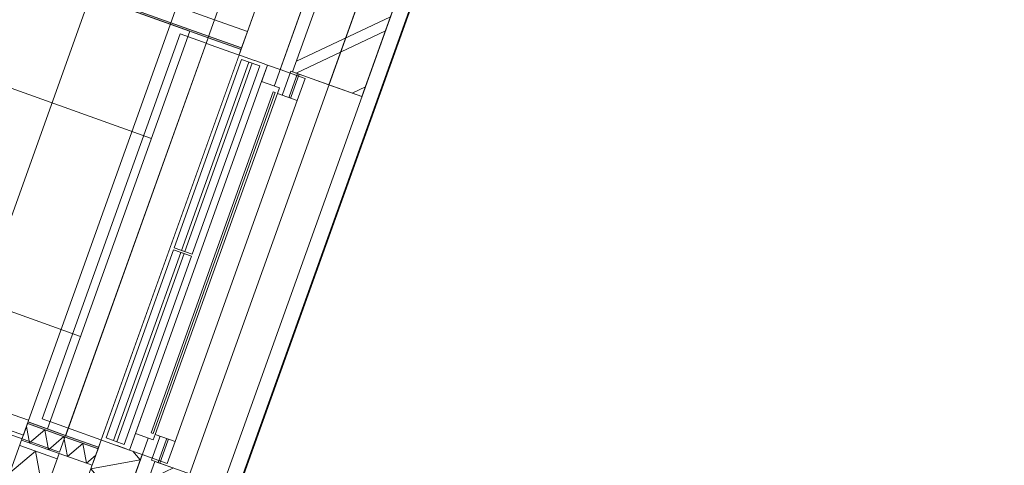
# Model space of a CAD drawing. Header units: metres. Extents: x 136314.7 to 136393.7, y 453293.7 to 453383.2.
# Tile 31 of 95: x 136373.1 to 136375.9, y 453304.6 to 453305.9. Entities that reach past the tile are written whole.
import ezdxf

# ---------------------------------------------------------------- set-up
doc = ezdxf.new("R2010")
doc.units = ezdxf.units.M
doc.set_wipeout_variables(frame=1)
doc.linetypes.add('Wipeout_Contour', pattern=[1000, 0, -1000])
for name, color, linetype in [('-DR-nw-vh-scheiding verhardingen', 1, 'Continuous'), ('kavelgrens', 211, 'Continuous'), ('SIT_Situatie plgr_4_23 Vloeren', 7, 'Continuous'), ('SIT_Situatie plgr_4_New_21 Buitenwanden', 7, 'Continuous'), ('SIT_Situatie plgr_4_New_21 Buitenwanden Afdek-arcering', 7, 'Continuous'), ('SIT_Situatie plgr_4_New_21 Buitenwanden Doorsnede-arcering', 7, 'Continuous'), ('SIT_Situatie plgr_4_New_21 Buitenwanden Laagscheidingslijnen', 7, 'Continuous'), ('SIT_Situatie plgr_4_New_21 Buitenwanden Ramen', 7, 'Continuous'), ('SIT_Situatie plgr_4_New_22 C Binnenwanden', 7, 'Continuous'), ('SIT_Situatie plgr_4_New_22 C Binnenwanden Afdek-arcering', 7, 'Continuous'), ('SIT_Situatie plgr_4_New_22 C Binnenwanden Laagscheidingslijnen', 7, 'Continuous'), ('SIT_Situatie plgr_4_New_23 Vloeren', 7, 'Continuous'), ('SIT_Situatie plgr_4_New_31 Buitenwandopeningen', 7, 'Continuous'), ('SIT_Situatie plgr_4_New_31 Vensterbank', 7, 'Continuous'), ('SIT_Situatie plgr_4_New_43 Vloerafwerking', 7, 'Continuous'), ('SIT_Situatie plgr_4_New_43 Vloerafwerking Afdek-arcering', 7, 'Continuous'), ('SIT_Situatie plgr_4_New_45 Plafondafwerking', 7, 'Continuous')]:
    doc.layers.add(name, color=color, linetype=linetype)
pattern_1 = [(205.3082214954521, (19084.40436645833, 24879.28353662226), (-64.1231381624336, 135.6031826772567), []), (205.3082214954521, (19097.22899409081, 24852.16290008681), (-64.1231381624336, 135.6031826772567), [])]

# ---------------------------------------------------------------- blocks, each defined once
blk = doc.blocks.new('*X142')
at = {"layer": 'SIT_Situatie plgr_4_New_21 Buitenwanden Doorsnede-arcering', "linetype": 'Continuous', "lineweight": 0, "true_color": 0x000000}
blk.add_hatch(color=18, dxfattribs=at).paths.add_polyline_path([(185351.1896504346, -142011.4141430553), (185349.504849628, -142016.1217375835), (185443.6567417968, -142049.8177492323), (185445.3415426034, -142045.1101547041)])
blk = doc.blocks.new('*X144')
at = {"layer": 'SIT_Situatie plgr_4_New_21 Buitenwanden Doorsnede-arcering', "linetype": 'Continuous', "lineweight": 0, "true_color": 0x000000}
blk.add_hatch(color=18, dxfattribs=at).paths.add_polyline_path([(183593.5722029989, -141387.6911712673), (185349.5048468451, -142016.1217365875), (185351.1896477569, -142011.4141420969), (183595.2570036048, -141382.9835766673)])
blk = doc.blocks.new('*X146')
at = {"layer": 'SIT_Situatie plgr_4_New_21 Buitenwanden Doorsnede-arcering', "color": 7, "linetype": 'Continuous', "lineweight": 0}
for p, q in [((184939.3279341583, -143162.2195999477), (184948.3602998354, -143211.880989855)), ((184992.3876156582, -143174.5322481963), (184948.3602998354, -143211.880989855)), ((184992.3876180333, -143174.5322490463), (185002.7189191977, -143231.3353938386)), ((185028.6875438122, -143209.3059915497), (185002.7189191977, -143231.3353938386))]:
    blk.add_line(p, q, dxfattribs=at)
blk = doc.blocks.new('*X147')
at = {"layer": 'SIT_Situatie plgr_4_New_21 Buitenwanden Doorsnede-arcering', "linetype": 'Continuous', "lineweight": 0, "true_color": 0x000000}
blk.add_hatch(color=18, dxfattribs=at).paths.add_polyline_path([(184943.1310030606, -143151.5932361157), (184941.446202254, -143156.3008306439), (185035.5980944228, -143189.9968422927), (185037.2828952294, -143185.2892477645)])
blk = doc.blocks.new('*X148')
at = {"layer": 'SIT_Situatie plgr_4_New_21 Buitenwanden Doorsnede-arcering', "linetype": 'Continuous', "lineweight": 0, "true_color": 0x000000}
blk.add_hatch(color=18, dxfattribs=at).paths.add_polyline_path([(184943.1309748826, -143151.593226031), (184835.7980545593, -143113.1798574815), (184834.1132539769, -143117.88745209), (184941.4461739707, -143156.3008205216)])
blk = doc.blocks.new('*X149')
at = {"layer": 'SIT_Situatie plgr_4_New_21 Buitenwanden Doorsnede-arcering', "color": 7, "linetype": 'Continuous', "lineweight": 0}
for p, q in [((184831.1368877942, -143126.2038816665), (184839.6430611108, -143172.9721818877)), ((184883.6703720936, -143135.6234443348), (184839.6430611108, -143172.9721818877)), ((184883.6703788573, -143135.6234385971), (184894.0016804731, -143192.4265858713)), ((184938.0289982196, -143155.0778425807), (184894.0016804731, -143192.4265858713)), ((184938.0289992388, -143155.0778481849), (184939.327923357, -143162.2195405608))]:
    blk.add_line(p, q, dxfattribs=at)
blk = doc.blocks.new('*X151')
at = {"layer": 'SIT_Situatie plgr_4_New_21 Buitenwanden Doorsnede-arcering', "color": 7, "linetype": 'Continuous', "lineweight": 0}
for q in [(184783.8499300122, -143258.3309846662), (184880.6968545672, -143326.043828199)]:
    blk.add_line((184857.0823184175, -143196.2073347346), q, dxfattribs=at)
blk = doc.blocks.new('*X157')
at = {"layer": 'SIT_Situatie plgr_4_New_21 Buitenwanden Doorsnede-arcering', "color": 7, "linetype": 'Continuous', "lineweight": 0}
for p, q in [((185156.0025271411, -143221.5648675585), (185015.130721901, -143247.1864955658)), ((185156.0025271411, -143221.5648675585), (185135.1079749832, -143196.9340230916)), ((185107.7556052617, -143356.374243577), (185015.130721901, -143247.1864955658)), ((185107.7556052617, -143356.374243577), (184984.4434660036, -143378.8021364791))]:
    blk.add_line(p, q, dxfattribs=at)
blk = doc.blocks.new('woonblok 1 jutfasehof')
at = {"layer": 'SIT_Situatie plgr_4_New_23 Vloeren', "color": 252, "linetype": 'Continuous', "lineweight": 0, "flags": 128}
blk.add_lwpolyline([(-4570.235234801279, 2395.052338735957), (-351.289118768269, 885.1335978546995), (2991.355397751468, 10225.0006943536), (-1227.591152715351, 11734.92009869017)], close=True, dxfattribs=at)
at = {"color": 252, "linetype": 'Wipeout_Contour', "lineweight": 0, "ltscale": 936922.9975216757}
blk.add_wipeout([(6.490659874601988, 151.68398161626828), (6738.95494491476, 18963.231045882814), (6644.80305514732, 18996.92706424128), (-87.66122989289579, 185.3799999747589)], dxfattribs=at).dxf.layer = 'SIT_Situatie plgr_4_New_21 Buitenwanden Afdek-arcering'
at = {"layer": 'SIT_Situatie plgr_4_New_21 Buitenwanden', "color": 252, "linetype": 'Continuous', "lineweight": 0, "flags": 128}
for points in [[(6644.80305514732, 18996.92706424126), (-87.66122989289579, 185.3799999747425)], [(6.490659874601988, 151.6839816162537), (6738.95494491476, 18963.2310458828)]]:
    blk.add_lwpolyline(points, dxfattribs=at)
at = {"color": 252, "linetype": 'Wipeout_Contour', "lineweight": 0, "ltscale": 936432.5559896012}
blk.add_wipeout([(6458.145047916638, 18908.66151027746), (-175.92656650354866, 372.0374114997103), (-38.464806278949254, 322.84122794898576), (6595.606808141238, 18859.4653267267)], dxfattribs=at).dxf.layer = 'SIT_Situatie plgr_4_New_21 Buitenwanden Afdek-arcering'
at = {"layer": 'SIT_Situatie plgr_4_New_21 Buitenwanden Doorsnede-arcering', "linetype": 'Continuous', "lineweight": 0}
h = blk.add_hatch(dxfattribs=at)
h.set_pattern_fill('145_BAKSTEEN_0004', color=252, style=0, pattern_type=2)
h.set_pattern_definition(pattern_1)
h.paths.add_polyline_path([(3519.300331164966, 9967.017811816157), (3664.193246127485, 10371.87103842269), (3466.474277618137, 10442.63267698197), (3321.581362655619, 10037.7794503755)])
h = blk.add_hatch(dxfattribs=at)
h.set_pattern_fill('145_BAKSTEEN_0004', color=252, style=0, pattern_type=2)
h.set_pattern_definition(pattern_1)
h.paths.add_polyline_path([(3013.264598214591, 8671.78468362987), (3084.02635760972, 8869.50398977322), (2928.675739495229, 8925.10242006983), (2857.9139801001, 8727.383113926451)])
at = {"layer": 'SIT_Situatie plgr_4_New_21 Buitenwanden', "color": 252, "linetype": 'Continuous', "lineweight": 0, "flags": 128}
for points in [[(-87.66098982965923, 185.3794677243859), (6644.802991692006, 18996.9270869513)], [(6458.145047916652, 18908.66151027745), (-175.9265665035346, 372.0374114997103)], [(3285.665084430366, 10044.26084414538), (3433.759126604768, 10458.0585399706)], [(3466.474277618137, 10442.63267698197), (3321.581362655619, 10037.7794503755)], [(3519.300331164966, 9967.017811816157), (3664.193246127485, 10371.87103842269)], [(3519.300331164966, 9967.017811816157), (3321.581362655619, 10037.7794503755)], [(2564.7645205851, 9033.038745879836), (2547.916514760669, 8985.962799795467)], [(2566.449321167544, 9037.746340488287), (2564.7645205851, 9033.038745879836)], [(2817.290379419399, 8735.549360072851), (2892.095575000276, 8944.566664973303)], [(2928.675739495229, 8925.10242006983), (2857.9139801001, 8727.383113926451)], [(3084.02635760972, 8869.50398977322), (2928.675739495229, 8925.10242006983)]]:
    blk.add_lwpolyline(points, dxfattribs=at)
at = {"layer": 'SIT_Situatie plgr_4_New_21 Buitenwanden Ramen', "color": 252, "linetype": 'Continuous', "lineweight": 0}
for p, q in [((2568.134121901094, 9042.453934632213), (2505.052354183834, 9065.03026253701)), ((2963.651061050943, 8918.957675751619), (2892.095624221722, 8944.566648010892))]:
    blk.add_line(p, q, dxfattribs=at)
at = {"layer": 'SIT_Situatie plgr_4_New_31 Buitenwandopeningen', "color": 252, "linetype": 'Continuous', "lineweight": 0, "flags": 128}
for points in [[(3425.148238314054, 10000.71390285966), (3570.041153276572, 10405.56712946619)], [(3519.300129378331, 9967.017884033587), (3664.193044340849, 10371.87111064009)], [(3561.668681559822, 9951.854603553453), (3706.56159652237, 10356.70783015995)], [(3335.704182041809, 10032.72514799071), (3316.87380407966, 10039.46435163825)], [(3340.282801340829, 10031.08650600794), (3335.704182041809, 10032.72514799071)], [(3425.148274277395, 10000.71400334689), (3340.282801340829, 10031.08650600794)], [(3425.148238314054, 10000.71390285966), (3519.300129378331, 9967.017884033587)], [(2938.09113017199, 8921.732745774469), (2919.260752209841, 8928.471949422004)], [(2942.66974947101, 8920.094103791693), (2938.09113017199, 8921.732745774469)], [(2989.874466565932, 8903.200008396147), (2942.66974947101, 8920.094103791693)]]:
    blk.add_lwpolyline(points, dxfattribs=at)
at = {"color": 252, "linetype": 'Wipeout_Contour', "lineweight": 0, "ltscale": 934099.463792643}
blk.add_wipeout([(3192.8408172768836, 10152.8919885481), (3209.6888229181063, 10199.967927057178), (3115.536932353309, 10233.663943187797), (3098.688925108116, 10186.588000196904)], dxfattribs=at).dxf.layer = 'SIT_Situatie plgr_4_New_22 C Binnenwanden Afdek-arcering'
at = {"color": 252, "linetype": 'Wipeout_Contour', "lineweight": 0, "ltscale": 934938.5768239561}
blk.add_wipeout([(3080.156116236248, 10134.804460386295), (2673.7822696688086, 8999.332961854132), (2767.934161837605, 8965.636950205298), (3174.308008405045, 10101.108448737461)], dxfattribs=at).dxf.layer = 'SIT_Situatie plgr_4_New_22 C Binnenwanden Afdek-arcering'
at = {"color": 252, "linetype": 'Wipeout_Contour', "lineweight": 0, "ltscale": 935835.1559077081}
blk.add_wipeout([(2655.249460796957, 8947.549422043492), (2608.0750380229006, 8815.73677471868), (2702.226928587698, 8782.04075858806), (2749.4013529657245, 8913.853410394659)], dxfattribs=at).dxf.layer = 'SIT_Situatie plgr_4_New_22 C Binnenwanden Afdek-arcering'
at = {"layer": 'SIT_Situatie plgr_4_New_43 Vloerafwerking Afdek-arcering', "linetype": 'Continuous', "lineweight": 0}
h = blk.add_hatch(dxfattribs=at)
h.set_pattern_fill('950_RASTER_600_0004', color=252, style=0, pattern_type=2)
h.set_pattern_definition([(160.3082239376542, (2255.566866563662, 9789.462328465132), (202.1760727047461, 564.9113520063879), []), (250.3082239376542, (2255.566866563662, 9789.462328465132), (-564.911352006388, 202.1760727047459), [])])
h.paths.add_polyline_path([(2621.998795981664, 9017.865743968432), (3028.372594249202, 10153.33726009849), (1324.223472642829, 10763.23503518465), (1269.97299888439, 10611.65078454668), (1232.312242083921, 10625.12918939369), (866.7105127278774, 9603.581167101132), (2552.970916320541, 9000.085583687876), (2566.449321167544, 9037.746340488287)])
at = {"layer": 'SIT_Situatie plgr_4_New_21 Buitenwanden', "color": 252, "linetype": 'Continuous', "lineweight": 0, "flags": 128}
for points in [[(1324.223469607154, 10763.23502670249), (3080.156113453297, 10134.80446138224)], [(3293.929031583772, 10435.34761274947), (3192.84097801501, 10152.89193102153)], [(3175.992969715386, 10105.81598582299), (3168.916740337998, 10086.04390472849)], [(2649.858068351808, 8932.48512963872), (2542.525155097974, 8970.898495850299)]]:
    blk.add_lwpolyline(points, dxfattribs=at)
at = {"layer": 'SIT_Situatie plgr_4_New_21 Buitenwanden Laagscheidingslijnen', "color": 252, "linetype": 'Continuous', "lineweight": 0}
blk.add_line((1321.200675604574, 10769.62742188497), (3081.840914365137, 10139.51205587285), dxfattribs=at)
at = {"layer": 'SIT_Situatie plgr_4_New_22 C Binnenwanden', "color": 252, "linetype": 'Continuous', "lineweight": 0}
for p, q in [((3192.840817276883, 10152.8919885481), (3098.688925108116, 10186.58800019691)), ((3192.840817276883, 10152.8919885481), (3098.688925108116, 10186.58800019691)), ((3175.992809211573, 10105.81604326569), (3192.840817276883, 10152.8919885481)), ((3080.156116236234, 10134.80446038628), (3174.308008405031, 10101.10844873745)), ((3080.156116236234, 10134.80446038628), (3174.308008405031, 10101.10844873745)), ((3174.308008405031, 10101.10844873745), (3175.992809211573, 10105.81604326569)), ((2767.934161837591, 8965.636950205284), (2673.782269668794, 8999.332961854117)), ((2766.249361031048, 8960.929355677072), (2767.934161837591, 8965.636950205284)), ((2655.249460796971, 8947.549422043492), (2749.401352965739, 8913.853410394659)), ((2655.249460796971, 8947.549422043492), (2749.401352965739, 8913.853410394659)), ((2749.401352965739, 8913.853410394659), (2766.249361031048, 8960.929355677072))]:
    blk.add_line(p, q, dxfattribs=at)
at = {"layer": 'SIT_Situatie plgr_4_New_22 C Binnenwanden', "color": 252, "linetype": 'Continuous', "lineweight": 0, "flags": 128}
for points in [[(3115.536932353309, 10233.6639431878), (3098.688925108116, 10186.58800019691)], [(2702.226928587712, 8782.04075858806), (3209.688822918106, 10199.96792705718)], [(3080.156116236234, 10134.80446038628), (2673.782269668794, 8999.332961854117)], [(2655.249460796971, 8947.549422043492), (2608.075038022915, 8815.73677471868)]]:
    blk.add_lwpolyline(points, dxfattribs=at)
at = {"layer": 'SIT_Situatie plgr_4_New_22 C Binnenwanden Laagscheidingslijnen', "color": 252, "linetype": 'Continuous', "lineweight": 0}
blk.add_line((3081.840917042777, 10139.51205491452), (3175.992809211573, 10105.81604326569), dxfattribs=at)
at = {"layer": 'SIT_Situatie plgr_4_New_23 Vloeren', "color": 252, "linetype": 'Continuous', "lineweight": 0, "flags": 128}
blk.add_lwpolyline([(2656.597365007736, 8951.315473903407), (852.6472401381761, 9596.931021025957), (1294.738811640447, 10832.20354376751), (3098.688936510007, 10186.58799664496)], close=True, dxfattribs=at)
at = {"layer": 'SIT_Situatie plgr_4_New_31 Buitenwandopeningen', "color": 252, "linetype": 'Continuous', "lineweight": 0, "flags": 128}
for points in [[(3316.87380407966, 10039.46435163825), (2919.260752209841, 8928.471949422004)], [(3335.704182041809, 10032.72514799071), (2938.09113017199, 8921.732745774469)], [(3340.282801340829, 10031.08650600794), (2942.66974947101, 8920.094103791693)], [(3561.668717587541, 9951.8547042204), (3164.055665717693, 8840.862302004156)]]:
    blk.add_lwpolyline(points, dxfattribs=at)
at = {"layer": 'SIT_Situatie plgr_4_New_43 Vloerafwerking', "color": 252, "linetype": 'Continuous', "lineweight": 0, "flags": 128}
blk.add_lwpolyline([(2621.998795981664, 9017.865743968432), (2566.449321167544, 9037.746340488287), (2552.970916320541, 9000.085583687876), (866.7105127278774, 9603.581167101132), (1232.312242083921, 10625.12918939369), (1269.97299888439, 10611.65078454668), (1324.223472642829, 10763.23503518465), (3028.372594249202, 10153.33726009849)], close=True, dxfattribs=at)
at = {"layer": 'SIT_Situatie plgr_4_New_45 Plafondafwerking', "color": 252, "linetype": 'Continuous', "lineweight": 0, "flags": 128}
blk.add_lwpolyline([(2656.597365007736, 8951.315473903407), (852.6472401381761, 9596.931021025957), (1294.738811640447, 10832.20354376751), (3098.688936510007, 10186.58799664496)], close=True, dxfattribs=at)
at = {"layer": 'SIT_Situatie plgr_4_23 Vloeren', "color": 252, "linetype": 'Continuous', "lineweight": 0}
for name in ['*X144', '*X142', '*X151', '*X157']:
    blk.add_blockref(name, (-182269.3487333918, 152150.9261979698), dxfattribs=at)
at = {"color": 252, "linetype": 'Wipeout_Contour', "lineweight": 0, "ltscale": 934548.4409226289}
blk.add_wipeout([(3028.3725942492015, 10153.337260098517), (2621.998911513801, 9017.865702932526), (2626.7065061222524, 9016.180902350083), (3033.080188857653, 10151.652459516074)], dxfattribs=at).dxf.layer = 'SIT_Situatie plgr_4_New_21 Buitenwanden Afdek-arcering'
at = {"color": 252, "linetype": 'Wipeout_Contour', "lineweight": 0, "ltscale": 934653.1100920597}
blk.add_wipeout([(3033.080188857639, 10151.652459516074), (2626.7065061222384, 9016.180902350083), (2673.7824522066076, 8999.33289652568), (3080.156134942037, 10134.804453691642)], dxfattribs=at).dxf.layer = 'SIT_Situatie plgr_4_New_21 Buitenwanden Afdek-arcering'
at = {"layer": 'SIT_Situatie plgr_4_New_21 Buitenwanden', "color": 252, "linetype": 'Continuous', "lineweight": 0, "flags": 128}
for points in [[(3028.372594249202, 10153.33726009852), (2621.998911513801, 9017.865702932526)], [(3028.372594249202, 10153.33726009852), (3033.080188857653, 10151.65245951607)], [(3033.080188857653, 10151.65245951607), (3080.156134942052, 10134.80445369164)], [(2673.782452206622, 8999.33289652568), (3080.156134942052, 10134.80445369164)], [(2673.782241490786, 8999.33297193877), (2566.449321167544, 9037.746340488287)], [(2621.998911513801, 9017.865702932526), (2626.706506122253, 9016.180902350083)], [(2626.706506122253, 9016.180902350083), (2673.782452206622, 8999.33289652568)], [(2547.916514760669, 8985.962799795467), (2655.249431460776, 8947.549432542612)], [(2775.34723090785, 8986.349725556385), (2766.249515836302, 8960.929300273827)]]:
    blk.add_lwpolyline(points, dxfattribs=at)
at = {"layer": 'SIT_Situatie plgr_4_New_21 Buitenwanden Laagscheidingslijnen', "color": 252, "linetype": 'Continuous', "lineweight": 0}
blk.add_line((2672.097440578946, 8994.625377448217), (2564.7645205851, 9033.038745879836), dxfattribs=at)
at = {"layer": 'SIT_Situatie plgr_4_New_22 C Binnenwanden', "color": 252, "linetype": 'Continuous', "lineweight": 0}
blk.add_line((2767.934161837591, 8965.636950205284), (2673.782269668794, 8999.332961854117), dxfattribs=at)
at = {"layer": 'SIT_Situatie plgr_4_New_22 C Binnenwanden Laagscheidingslijnen', "color": 252, "linetype": 'Continuous', "lineweight": 0}
blk.add_line((2672.097468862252, 8994.625367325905), (2766.249361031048, 8960.929355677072), dxfattribs=at)
at = {"layer": 'SIT_Situatie plgr_4_New_31 Vensterbank', "color": 252, "linetype": 'Continuous', "lineweight": 0, "flags": 128}
for points in [[(2606.815165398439, 9046.665663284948), (3000.384692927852, 10146.35983275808)], [(3000.384692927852, 10146.35983275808), (3249.887200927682, 10057.06538443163)], [(2856.317673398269, 8957.37121495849), (3249.887200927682, 10057.06538443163)], [(2606.815165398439, 9046.665663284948), (2856.317673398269, 8957.37121495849)]]:
    blk.add_lwpolyline(points, dxfattribs=at)
at = {"layer": 'SIT_Situatie plgr_4_23 Vloeren', "color": 252, "linetype": 'Continuous', "lineweight": 0}
for name in ['*X149', '*X148', '*X147', '*X146']:
    blk.add_blockref(name, (-182269.3487333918, 152150.9261979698), dxfattribs=at)
at = {"color": 252, "linetype": 'Wipeout_Contour', "lineweight": 0, "ltscale": 935361.0252559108}
blk.add_wipeout([(2846.9026631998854, 8960.740754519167), (3240.47218367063, 10060.43493014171), (3214.1096454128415, 10069.869817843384), (2820.5401413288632, 8970.175636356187)], dxfattribs=at).dxf.layer = 'SIT_Situatie plgr_4_New_21 Buitenwanden Afdek-arcering'
at = {"layer": 'SIT_Situatie plgr_4_New_21 Buitenwanden Ramen', "color": 252, "linetype": 'Continuous', "lineweight": 0}
for p, q in [((3214.109643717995, 10069.8698181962), (3240.47218197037, 10060.43493049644)), ((3249.887409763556, 10057.06531527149), (3285.665128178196, 10044.26082914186)), ((2846.902661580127, 8960.740755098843), (2820.540139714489, 8970.175636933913)), ((2892.095624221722, 8944.566648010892), (2856.317905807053, 8957.371134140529))]:
    blk.add_line(p, q, dxfattribs=at)
at = {"layer": 'SIT_Situatie plgr_4_New_31 Vensterbank', "color": 252, "linetype": 'Continuous', "lineweight": 0}
for p, q in [((3175.903681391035, 10072.92220747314), (3227.687221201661, 10054.38939860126)), ((3197.087658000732, 10065.3406749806), (3206.502847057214, 10061.97107336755)), ((2840.85692149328, 8973.525598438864), (2789.073381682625, 8992.058407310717)), ((2810.257358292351, 8984.476874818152), (2819.672547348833, 8981.107273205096))]:
    blk.add_line(p, q, dxfattribs=at)
at = {"color": 252, "linetype": 'Wipeout_Contour', "lineweight": 0, "ltscale": 935554.7247904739}
blk.add_wipeout([(2873.165913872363, 9004.447079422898), (2924.0079347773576, 8986.251230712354), (3283.8814226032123, 9991.793521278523), (3233.039401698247, 10009.989369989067)], dxfattribs=at).dxf.layer = 'SIT_Situatie plgr_4_New_21 Buitenwanden Afdek-arcering'
at = {"layer": 'SIT_Situatie plgr_4_New_21 Buitenwanden Ramen', "color": 252, "linetype": 'Continuous', "lineweight": 0}
for p, q in [((3233.039401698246, 10009.98936998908), (3249.887409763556, 10057.06531527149)), ((3285.665128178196, 10044.26082914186), (3357.220565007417, 10018.65185688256)), ((2856.317905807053, 8957.371134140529), (2873.165913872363, 9004.447079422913))]:
    blk.add_line(p, q, dxfattribs=at)
at = {"color": 252, "linetype": 'Wipeout_Contour', "lineweight": 0, "ltscale": 935771.5623178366}
blk.add_wipeout([(2929.736257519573, 9002.257052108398), (2986.2273918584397, 8982.039442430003), (3334.644234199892, 9955.570090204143), (3278.153099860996, 9975.787699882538)], dxfattribs=at).dxf.layer = 'SIT_Situatie plgr_4_New_21 Buitenwanden Afdek-arcering'
at = {"layer": 'SIT_Situatie plgr_4_New_21 Buitenwanden Ramen', "color": 252, "linetype": 'Continuous', "lineweight": 0}
for p, q in [((3357.220565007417, 10018.65185688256), (3334.644234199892, 9955.570090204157)), ((2986.22739185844, 8982.039442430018), (2963.651061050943, 8918.957675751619))]:
    blk.add_line(p, q, dxfattribs=at)
at = {"color": 252, "linetype": 'Wipeout_Contour', "lineweight": 0, "ltscale": 935619.2969961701}
blk.add_wipeout([(2917.496511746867, 9006.637534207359), (2923.145625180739, 9004.615773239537), (3271.562467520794, 9978.146421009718), (3265.913354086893, 9980.16818197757)], dxfattribs=at).dxf.layer = 'SIT_Situatie plgr_4_New_21 Buitenwanden Afdek-arcering'
at = {"color": 252, "linetype": 'Wipeout_Contour', "lineweight": 0, "ltscale": 935619.2969961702}
blk.add_wipeout([(3265.913354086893, 9980.16818197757), (2917.496511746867, 9006.637534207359), (2923.145625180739, 9004.615773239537), (3271.562467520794, 9978.146421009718)], dxfattribs=at).dxf.layer = 'SIT_Situatie plgr_4_New_21 Buitenwanden Afdek-arcering'
at = {"layer": 'kavelgrens'}
blk.add_lwpolyline([(-28985.82897605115, 8975.228598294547), (-28503.14561776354, 10294.24205896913), (-19893.68470563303, 6335.23623268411), (-19592.56545403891, 7176.610140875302), (-5031.973487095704, 1965.520406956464), (-5084.202307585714, 1819.58497496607), (0, 0), (6830.18252365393, 19084.58808114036)], dxfattribs=at)
at = {"layer": 'SIT_Situatie plgr_4_New_21 Buitenwanden Ramen', "color": 252, "linetype": 'Continuous', "lineweight": 0}
for p, q in [((2873.165913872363, 9004.447079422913), (3233.039401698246, 10009.98936998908)), ((3283.881422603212, 9991.793521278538), (3233.039401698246, 10009.98936998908)), ((3265.913354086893, 9980.168181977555), (2917.496511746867, 9006.637534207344)), ((3271.562467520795, 9978.146421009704), (2923.145625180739, 9004.615773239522)), ((3265.913354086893, 9980.168181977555), (3271.562467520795, 9978.146421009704)), ((3278.153099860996, 9975.787699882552), (3283.881422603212, 9991.793521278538)), ((2929.736257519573, 9002.257052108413), (3278.153099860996, 9975.787699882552)), ((2986.22739185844, 8982.039442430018), (3334.644234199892, 9955.570090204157)), ((3334.644234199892, 9955.570090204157), (3278.153099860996, 9975.787699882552)), ((2873.165913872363, 9004.447079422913), (2924.007934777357, 8986.251230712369)), ((2917.496511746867, 9006.637534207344), (2923.145625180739, 9004.615773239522)), ((2924.007934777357, 8986.251230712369), (2929.736257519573, 9002.257052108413)), ((2929.736257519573, 9002.257052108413), (2986.22739185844, 8982.039442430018))]:
    blk.add_line(p, q, dxfattribs=at)
at = {"layer": 'SIT_Situatie plgr_4_New_31 Vensterbank', "color": 252, "linetype": 'Continuous', "lineweight": 0}
for p, q in [((3175.903681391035, 10072.92220747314), (2983.499412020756, 9535.314864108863)), ((3004.683388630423, 9527.733331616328), (3197.087658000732, 10065.3406749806)), ((3014.098577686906, 9524.363730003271), (3206.502847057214, 10061.97107336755)), ((3227.687221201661, 10054.38939860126), (3035.28295183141, 9516.78205523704)), ((2789.073381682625, 8992.058407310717), (2981.477651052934, 9529.665750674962)), ((3033.261190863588, 9511.132941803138), (2981.477651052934, 9529.665750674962)), ((2983.499412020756, 9535.314864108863), (3035.28295183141, 9516.78205523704)), ((3004.683388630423, 9527.733331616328), (3014.098577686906, 9524.363730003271)), ((2810.257358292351, 8984.476874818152), (3002.661627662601, 9522.084218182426)), ((2819.672547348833, 8981.107273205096), (3012.076816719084, 9518.71461656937)), ((2840.85692149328, 8973.525598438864), (3033.261190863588, 9511.132941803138)), ((3002.661627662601, 9522.084218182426), (3012.076816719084, 9518.71461656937))]:
    blk.add_line(p, q, dxfattribs=at)

msp = doc.modelspace()

# ---------------------------------------------------------------- linework, layer by layer
at = {"layer": '-DR-nw-vh-scheiding verhardingen', "flags": 128}
msp.add_lwpolyline([(136383.3856698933, 453320.5108654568), (136380.0904024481, 453321.700407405), (136379.8672050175, 453321.7803062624), (136377.3996087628, 453314.7859080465), (136370.5694262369, 453295.7013199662), (136365.485223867, 453297.5209047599), (136365.5374527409, 453297.6668403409), (136350.9768800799, 453302.877976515), (136350.6757411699, 453302.0365563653)], dxfattribs=at)

# ---------------------------------------------------------------- next in the draw order: block references
at = {"layer": 'kavelgrens', "xscale": 0.001, "yscale": 0.001}
msp.add_blockref('woonblok 1 jutfasehof', (136370.5694262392, 453295.7013199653), dxfattribs=at)

doc.saveas('drawing.dxf')
